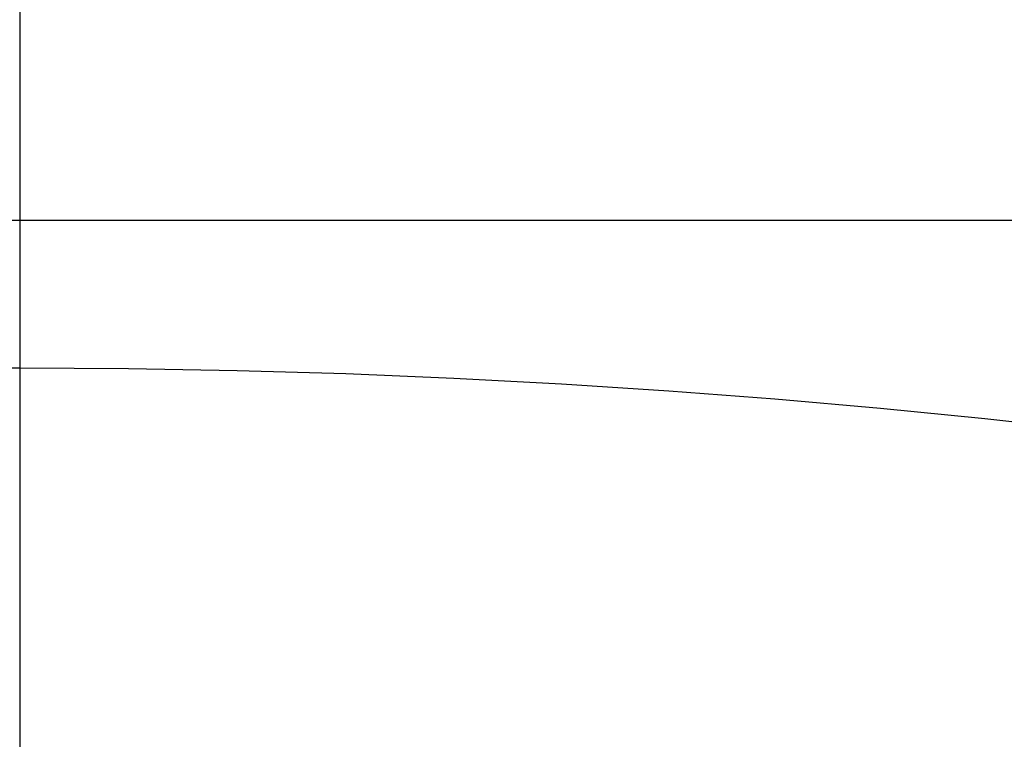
# Model space of a CAD drawing. Extents: x 35624 to 36541, y 4015 to 4839.
# Tile 99 of 150: x 36083 to 36254, y 4255 to 4381. Entities that reach past the tile are written whole.
import ezdxf

# ---------------------------------------------------------------- set-up
doc = ezdxf.new("R2010")
doc.units = 0
doc.layers.add('IGES_LEVEL_1', color=4, linetype='CONTINUOUS')

msp = doc.modelspace()

# ---------------------------------------------------------------- linework, layer by layer
at = {"layer": 'IGES_LEVEL_1'}
for p, q in [((36082.54, 4579.61, -139.73), (36082.54, 4111.84, -139.73)), ((36082.54, 4386.25, -29.11), (36082.54, 4369.67, -29.17)), ((36082.54, 4369.67, -29.17), (36082.54, 4353.09, -29.62)), ((36082.54, 4353.09, -29.62), (36082.54, 4336.53, -30.45)), ((35836.24, 4345.73, -139.73), (36328.84, 4345.73, -139.73)), ((36082.54, 4336.53, -30.45), (36082.54, 4320, -31.67)), ((36063.58, 4319.88, -31.97), (36082.54, 4320, -31.67)), ((36082.54, 4320, -31.67), (36082.54, 4303.75, -33.25)), ((36082.54, 4320, -31.67), (36101.5, 4319.88, -31.97)), ((36101.5, 4319.88, -31.97), (36120.45, 4319.55, -32.86)), ((36120.45, 4319.55, -32.86), (36139.34, 4318.99, -34.33)), ((36139.34, 4318.99, -34.33), (36158.18, 4318.22, -36.37)), ((36158.18, 4318.22, -36.37), (36176.93, 4317.23, -38.99)), ((36176.93, 4317.23, -38.99), (36195.58, 4316.02, -42.16)), ((36195.58, 4316.02, -42.16), (36214.09, 4314.61, -45.89)), ((36214.09, 4314.61, -45.89), (36232.46, 4313, -50.16)), ((36232.46, 4313, -50.16), (36250.66, 4311.18, -54.97)), ((36250.66, 4311.18, -54.97), (36268.67, 4309.16, -60.3)), ((36082.54, 4303.75, -33.25), (36082.54, 4287.54, -35.2)), ((36082.54, 4287.54, -35.2), (36082.54, 4271.38, -37.52)), ((36082.54, 4271.38, -37.52), (36082.54, 4255.27, -40.21))]:
    msp.add_line(p, q, dxfattribs=at)
at = {"layer": 'IGES_LEVEL_1', "extrusion": (3.24248e-08, -2.05302e-16, 1)}
msp.add_arc((36144.59, 4312.19, -139.73), 184.25, 270, 360, dxfattribs=at)
msp.add_arc((36144.59, 4312.19, -139.73), 184.25, 270, 360, dxfattribs=at)
at = {"layer": 'IGES_LEVEL_1', "extrusion": (3.24248e-08, 4.02702e-16, 1)}
msp.add_arc((36144.59, 4312.19, -319.73), 200, 270, 360, dxfattribs=at)
msp.add_arc((36144.59, 4312.19, -319.73), 200, 270, 360, dxfattribs=at)

doc.saveas('drawing.dxf')
